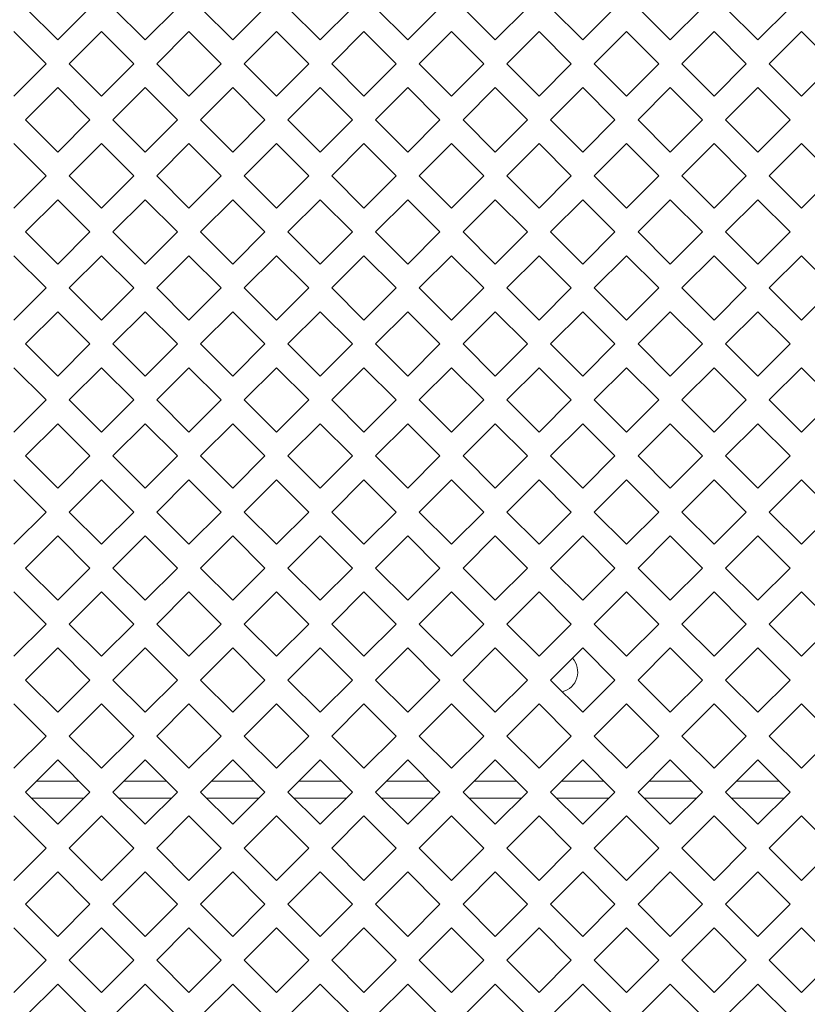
# Model space of a CAD drawing. Header units: millimetres. Extents: x 38 to 253, y 25 to 200.
# Tile 25 of 71: x 49.52 to 55.28, y 112.19 to 119.4. Entities that reach past the tile are written whole.
import ezdxf

# ---------------------------------------------------------------- set-up
doc = ezdxf.new("R2010")
doc.units = ezdxf.units.MM

msp = doc.modelspace()

# ---------------------------------------------------------------- linework, layer by layer
at = {"color": 7, "linetype": 'Continuous', "lineweight": 15}
for p, q in [((49.79424, 119.24718), (49.55854, 119.48288)), ((50.02994, 119.48288), (49.79424, 119.24718)), ((50.43424, 119.24718), (50.19854, 119.48288)), ((50.66994, 119.48288), (50.43424, 119.24718)), ((51.07424, 119.24718), (50.83854, 119.48288)), ((51.30994, 119.48288), (51.07424, 119.24718)), ((51.71424, 119.24718), (51.47854, 119.48288)), ((51.94994, 119.48288), (51.71424, 119.24718)), ((52.35424, 119.24718), (52.11854, 119.48288)), ((52.58994, 119.48288), (52.35424, 119.24718)), ((52.99424, 119.24718), (52.75854, 119.48288)), ((53.22994, 119.48288), (52.99424, 119.24718)), ((53.63424, 119.24718), (53.39854, 119.48288)), ((53.86994, 119.48288), (53.63424, 119.24718)), ((54.27424, 119.24718), (54.03854, 119.48288)), ((54.50994, 119.48288), (54.27424, 119.24718)), ((54.91424, 119.24718), (54.67854, 119.48288)), ((55.14994, 119.48288), (54.91424, 119.24718)), ((49.47424, 119.30858), (49.70994, 119.07288)), ((49.87854, 119.07288), (50.11424, 119.30858)), ((50.11424, 119.30858), (50.34994, 119.07288)), ((50.51854, 119.07288), (50.75424, 119.30858)), ((50.75424, 119.30858), (50.98994, 119.07288)), ((51.15854, 119.07288), (51.39424, 119.30858)), ((51.39424, 119.30858), (51.62994, 119.07288)), ((51.79854, 119.07288), (52.03424, 119.30858)), ((52.03424, 119.30858), (52.26994, 119.07288)), ((52.43854, 119.07288), (52.67424, 119.30858)), ((52.67424, 119.30858), (52.90994, 119.07288)), ((53.07854, 119.07288), (53.31424, 119.30858)), ((53.31424, 119.30858), (53.54994, 119.07288)), ((53.71854, 119.07288), (53.95424, 119.30858)), ((53.95424, 119.30858), (54.18994, 119.07288)), ((54.35854, 119.07288), (54.59424, 119.30858)), ((54.59424, 119.30858), (54.82994, 119.07288)), ((54.99854, 119.07288), (55.23424, 119.30858)), ((55.23424, 119.30858), (55.46994, 119.07288)), ((49.70994, 119.07288), (49.47424, 118.83718)), ((50.11424, 118.83718), (49.87854, 119.07288)), ((50.34994, 119.07288), (50.11424, 118.83718)), ((50.75424, 118.83718), (50.51854, 119.07288)), ((50.98994, 119.07288), (50.75424, 118.83718)), ((51.39424, 118.83718), (51.15854, 119.07288)), ((51.62994, 119.07288), (51.39424, 118.83718)), ((52.03424, 118.83718), (51.79854, 119.07288)), ((52.26994, 119.07288), (52.03424, 118.83718)), ((52.67424, 118.83718), (52.43854, 119.07288)), ((52.90994, 119.07288), (52.67424, 118.83718)), ((53.31424, 118.83718), (53.07854, 119.07288)), ((53.54994, 119.07288), (53.31424, 118.83718)), ((53.95424, 118.83718), (53.71854, 119.07288)), ((54.18994, 119.07288), (53.95424, 118.83718)), ((54.59424, 118.83718), (54.35854, 119.07288)), ((54.82994, 119.07288), (54.59424, 118.83718)), ((55.23424, 118.83718), (54.99854, 119.07288)), ((55.46994, 119.07288), (55.23424, 118.83718)), ((49.55854, 118.66288), (49.79424, 118.89858)), ((49.79424, 118.89858), (50.02994, 118.66288)), ((50.19854, 118.66288), (50.43424, 118.89858)), ((50.43424, 118.89858), (50.66994, 118.66288)), ((50.83854, 118.66288), (51.07424, 118.89858)), ((51.07424, 118.89858), (51.30994, 118.66288)), ((51.47854, 118.66288), (51.71424, 118.89858)), ((51.71424, 118.89858), (51.94994, 118.66288)), ((52.11854, 118.66288), (52.35424, 118.89858)), ((52.35424, 118.89858), (52.58994, 118.66288)), ((52.75854, 118.66288), (52.99424, 118.89858)), ((52.99424, 118.89858), (53.22994, 118.66288)), ((53.39854, 118.66288), (53.63424, 118.89858)), ((53.63424, 118.89858), (53.86994, 118.66288)), ((54.03854, 118.66288), (54.27424, 118.89858)), ((54.27424, 118.89858), (54.50994, 118.66288)), ((54.67854, 118.66288), (54.91424, 118.89858)), ((54.91424, 118.89858), (55.14994, 118.66288)), ((49.79424, 118.42718), (49.55854, 118.66288)), ((50.02994, 118.66288), (49.79424, 118.42718)), ((50.43424, 118.42718), (50.19854, 118.66288)), ((50.66994, 118.66288), (50.43424, 118.42718)), ((51.07424, 118.42718), (50.83854, 118.66288)), ((51.30994, 118.66288), (51.07424, 118.42718)), ((51.71424, 118.42718), (51.47854, 118.66288)), ((51.94994, 118.66288), (51.71424, 118.42718)), ((52.35424, 118.42718), (52.11854, 118.66288)), ((52.58994, 118.66288), (52.35424, 118.42718)), ((52.99424, 118.42718), (52.75854, 118.66288)), ((53.22994, 118.66288), (52.99424, 118.42718)), ((53.63424, 118.42718), (53.39854, 118.66288)), ((53.86994, 118.66288), (53.63424, 118.42718)), ((54.27424, 118.42718), (54.03854, 118.66288)), ((54.50994, 118.66288), (54.27424, 118.42718)), ((54.91424, 118.42718), (54.67854, 118.66288)), ((55.14994, 118.66288), (54.91424, 118.42718)), ((49.47424, 118.48858), (49.70994, 118.25288)), ((49.87854, 118.25288), (50.11424, 118.48858)), ((50.11424, 118.48858), (50.34994, 118.25288)), ((50.51854, 118.25288), (50.75424, 118.48858)), ((50.75424, 118.48858), (50.98994, 118.25288)), ((51.15854, 118.25288), (51.39424, 118.48858)), ((51.39424, 118.48858), (51.62994, 118.25288)), ((51.79854, 118.25288), (52.03424, 118.48858)), ((52.03424, 118.48858), (52.26994, 118.25288)), ((52.43854, 118.25288), (52.67424, 118.48858)), ((52.67424, 118.48858), (52.90994, 118.25288)), ((53.07854, 118.25288), (53.31424, 118.48858)), ((53.31424, 118.48858), (53.54994, 118.25288)), ((53.71854, 118.25288), (53.95424, 118.48858)), ((53.95424, 118.48858), (54.18994, 118.25288)), ((54.35854, 118.25288), (54.59424, 118.48858)), ((54.59424, 118.48858), (54.82994, 118.25288)), ((54.99854, 118.25288), (55.23424, 118.48858)), ((55.23424, 118.48858), (55.46994, 118.25288)), ((49.70994, 118.25288), (49.47424, 118.01718)), ((50.11424, 118.01718), (49.87854, 118.25288)), ((50.34994, 118.25288), (50.11424, 118.01718)), ((50.75424, 118.01718), (50.51854, 118.25288)), ((50.98994, 118.25288), (50.75424, 118.01718)), ((51.39424, 118.01718), (51.15854, 118.25288)), ((51.62994, 118.25288), (51.39424, 118.01718)), ((52.03424, 118.01718), (51.79854, 118.25288)), ((52.26994, 118.25288), (52.03424, 118.01718)), ((52.67424, 118.01718), (52.43854, 118.25288)), ((52.90994, 118.25288), (52.67424, 118.01718)), ((53.31424, 118.01718), (53.07854, 118.25288)), ((53.54994, 118.25288), (53.31424, 118.01718)), ((53.95424, 118.01718), (53.71854, 118.25288)), ((54.18994, 118.25288), (53.95424, 118.01718)), ((54.59424, 118.01718), (54.35854, 118.25288)), ((54.82994, 118.25288), (54.59424, 118.01718)), ((55.23424, 118.01718), (54.99854, 118.25288)), ((55.46994, 118.25288), (55.23424, 118.01718)), ((49.55854, 117.84288), (49.79424, 118.07858)), ((49.79424, 118.07858), (50.02994, 117.84288)), ((50.19854, 117.84288), (50.43424, 118.07858)), ((50.43424, 118.07858), (50.66994, 117.84288)), ((50.83854, 117.84288), (51.07424, 118.07858)), ((51.07424, 118.07858), (51.30994, 117.84288)), ((51.47854, 117.84288), (51.71424, 118.07858)), ((51.71424, 118.07858), (51.94994, 117.84288)), ((52.11854, 117.84288), (52.35424, 118.07858)), ((52.35424, 118.07858), (52.58994, 117.84288)), ((52.75854, 117.84288), (52.99424, 118.07858)), ((52.99424, 118.07858), (53.22994, 117.84288)), ((53.39854, 117.84288), (53.63424, 118.07858)), ((53.63424, 118.07858), (53.86994, 117.84288)), ((54.03854, 117.84288), (54.27424, 118.07858)), ((54.27424, 118.07858), (54.50994, 117.84288)), ((54.67854, 117.84288), (54.91424, 118.07858)), ((54.91424, 118.07858), (55.14994, 117.84288)), ((49.79424, 117.60718), (49.55854, 117.84288)), ((50.02994, 117.84288), (49.79424, 117.60718)), ((50.43424, 117.60718), (50.19854, 117.84288)), ((50.66994, 117.84288), (50.43424, 117.60718)), ((51.07424, 117.60718), (50.83854, 117.84288)), ((51.30994, 117.84288), (51.07424, 117.60718)), ((51.71424, 117.60718), (51.47854, 117.84288)), ((51.94994, 117.84288), (51.71424, 117.60718)), ((52.35424, 117.60718), (52.11854, 117.84288)), ((52.58994, 117.84288), (52.35424, 117.60718)), ((52.99424, 117.60718), (52.75854, 117.84288)), ((53.22994, 117.84288), (52.99424, 117.60718)), ((53.63424, 117.60718), (53.39854, 117.84288)), ((53.86994, 117.84288), (53.63424, 117.60718)), ((54.27424, 117.60718), (54.03854, 117.84288)), ((54.50994, 117.84288), (54.27424, 117.60718)), ((54.91424, 117.60718), (54.67854, 117.84288)), ((55.14994, 117.84288), (54.91424, 117.60718)), ((49.47424, 117.66858), (49.70994, 117.43288)), ((49.87854, 117.43288), (50.11424, 117.66858)), ((50.11424, 117.66858), (50.34994, 117.43288)), ((50.51854, 117.43288), (50.75424, 117.66858)), ((50.75424, 117.66858), (50.98994, 117.43288)), ((51.15854, 117.43288), (51.39424, 117.66858)), ((51.39424, 117.66858), (51.62994, 117.43288)), ((51.79854, 117.43288), (52.03424, 117.66858)), ((52.03424, 117.66858), (52.26994, 117.43288)), ((52.43854, 117.43288), (52.67424, 117.66858)), ((52.67424, 117.66858), (52.90994, 117.43288)), ((53.07854, 117.43288), (53.31424, 117.66858)), ((53.31424, 117.66858), (53.54994, 117.43288)), ((53.71854, 117.43288), (53.95424, 117.66858)), ((53.95424, 117.66858), (54.18994, 117.43288)), ((54.35854, 117.43288), (54.59424, 117.66858)), ((54.59424, 117.66858), (54.82994, 117.43288)), ((54.99854, 117.43288), (55.23424, 117.66858)), ((55.23424, 117.66858), (55.46994, 117.43288)), ((49.70994, 117.43288), (49.47424, 117.19718)), ((50.11424, 117.19718), (49.87854, 117.43288)), ((50.34994, 117.43288), (50.11424, 117.19718)), ((50.75424, 117.19718), (50.51854, 117.43288)), ((50.98994, 117.43288), (50.75424, 117.19718)), ((51.39424, 117.19718), (51.15854, 117.43288)), ((51.62994, 117.43288), (51.39424, 117.19718)), ((52.03424, 117.19718), (51.79854, 117.43288)), ((52.26994, 117.43288), (52.03424, 117.19718)), ((52.67424, 117.19718), (52.43854, 117.43288)), ((52.90994, 117.43288), (52.67424, 117.19718)), ((53.31424, 117.19718), (53.07854, 117.43288)), ((53.54994, 117.43288), (53.31424, 117.19718)), ((53.95424, 117.19718), (53.71854, 117.43288)), ((54.18994, 117.43288), (53.95424, 117.19718)), ((54.59424, 117.19718), (54.35854, 117.43288)), ((54.82994, 117.43288), (54.59424, 117.19718)), ((55.23424, 117.19718), (54.99854, 117.43288)), ((55.46994, 117.43288), (55.23424, 117.19718)), ((49.55854, 117.02288), (49.79424, 117.25858)), ((49.79424, 117.25858), (50.02994, 117.02288)), ((50.19854, 117.02288), (50.43424, 117.25858)), ((50.43424, 117.25858), (50.66994, 117.02288)), ((50.83854, 117.02288), (51.07424, 117.25858)), ((51.07424, 117.25858), (51.30994, 117.02288)), ((51.47854, 117.02288), (51.71424, 117.25858)), ((51.71424, 117.25858), (51.94994, 117.02288)), ((52.11854, 117.02288), (52.35424, 117.25858)), ((52.35424, 117.25858), (52.58994, 117.02288)), ((52.75854, 117.02288), (52.99424, 117.25858)), ((52.99424, 117.25858), (53.22994, 117.02288)), ((53.39854, 117.02288), (53.63424, 117.25858)), ((53.63424, 117.25858), (53.86994, 117.02288)), ((54.03854, 117.02288), (54.27424, 117.25858)), ((54.27424, 117.25858), (54.50994, 117.02288)), ((54.67854, 117.02288), (54.91424, 117.25858)), ((54.91424, 117.25858), (55.14994, 117.02288)), ((49.79424, 116.78718), (49.55854, 117.02288)), ((50.02994, 117.02288), (49.79424, 116.78718)), ((50.43424, 116.78718), (50.19854, 117.02288)), ((50.66994, 117.02288), (50.43424, 116.78718)), ((51.07424, 116.78718), (50.83854, 117.02288)), ((51.30994, 117.02288), (51.07424, 116.78718)), ((51.71424, 116.78718), (51.47854, 117.02288)), ((51.94994, 117.02288), (51.71424, 116.78718)), ((52.35424, 116.78718), (52.11854, 117.02288)), ((52.58994, 117.02288), (52.35424, 116.78718)), ((52.99424, 116.78718), (52.75854, 117.02288)), ((53.22994, 117.02288), (52.99424, 116.78718)), ((53.63424, 116.78718), (53.39854, 117.02288)), ((53.86994, 117.02288), (53.63424, 116.78718)), ((54.27424, 116.78718), (54.03854, 117.02288)), ((54.50994, 117.02288), (54.27424, 116.78718)), ((54.91424, 116.78718), (54.67854, 117.02288)), ((55.14994, 117.02288), (54.91424, 116.78718)), ((49.47424, 116.84858), (49.70994, 116.61288)), ((49.87854, 116.61288), (50.11424, 116.84858)), ((50.11424, 116.84858), (50.34994, 116.61288)), ((50.51854, 116.61288), (50.75424, 116.84858)), ((50.75424, 116.84858), (50.98994, 116.61288)), ((51.15854, 116.61288), (51.39424, 116.84858)), ((51.39424, 116.84858), (51.62994, 116.61288)), ((51.79854, 116.61288), (52.03424, 116.84858)), ((52.03424, 116.84858), (52.26994, 116.61288)), ((52.43854, 116.61288), (52.67424, 116.84858)), ((52.67424, 116.84858), (52.90994, 116.61288)), ((53.07854, 116.61288), (53.31424, 116.84858)), ((53.31424, 116.84858), (53.54994, 116.61288)), ((53.71854, 116.61288), (53.95424, 116.84858)), ((53.95424, 116.84858), (54.18994, 116.61288)), ((54.35854, 116.61288), (54.59424, 116.84858)), ((54.59424, 116.84858), (54.82994, 116.61288)), ((54.99854, 116.61288), (55.23424, 116.84858)), ((55.23424, 116.84858), (55.46994, 116.61288)), ((49.70994, 116.61288), (49.47424, 116.37718)), ((50.11424, 116.37718), (49.87854, 116.61288)), ((50.34994, 116.61288), (50.11424, 116.37718)), ((50.75424, 116.37718), (50.51854, 116.61288)), ((50.98994, 116.61288), (50.75424, 116.37718)), ((51.39424, 116.37718), (51.15854, 116.61288)), ((51.62994, 116.61288), (51.39424, 116.37718)), ((52.03424, 116.37718), (51.79854, 116.61288)), ((52.26994, 116.61288), (52.03424, 116.37718)), ((52.67424, 116.37718), (52.43854, 116.61288)), ((52.90994, 116.61288), (52.67424, 116.37718)), ((53.31424, 116.37718), (53.07854, 116.61288)), ((53.54994, 116.61288), (53.31424, 116.37718)), ((53.95424, 116.37718), (53.71854, 116.61288)), ((54.18994, 116.61288), (53.95424, 116.37718)), ((54.59424, 116.37718), (54.35854, 116.61288)), ((54.82994, 116.61288), (54.59424, 116.37718)), ((55.23424, 116.37718), (54.99854, 116.61288)), ((55.46994, 116.61288), (55.23424, 116.37718)), ((49.55854, 116.20288), (49.79424, 116.43858)), ((49.79424, 116.43858), (50.02994, 116.20288)), ((50.19854, 116.20288), (50.43424, 116.43858)), ((50.43424, 116.43858), (50.66994, 116.20288)), ((50.83854, 116.20288), (51.07424, 116.43858)), ((51.07424, 116.43858), (51.30994, 116.20288)), ((51.47854, 116.20288), (51.71424, 116.43858)), ((51.71424, 116.43858), (51.94994, 116.20288)), ((52.11854, 116.20288), (52.35424, 116.43858)), ((52.35424, 116.43858), (52.58994, 116.20288)), ((52.75854, 116.20288), (52.99424, 116.43858)), ((52.99424, 116.43858), (53.22994, 116.20288)), ((53.39854, 116.20288), (53.63424, 116.43858)), ((53.63424, 116.43858), (53.86994, 116.20288)), ((54.03854, 116.20288), (54.27424, 116.43858)), ((54.27424, 116.43858), (54.50994, 116.20288)), ((54.67854, 116.20288), (54.91424, 116.43858)), ((54.91424, 116.43858), (55.14994, 116.20288)), ((49.79424, 115.96718), (49.55854, 116.20288)), ((50.02994, 116.20288), (49.79424, 115.96718)), ((50.43424, 115.96718), (50.19854, 116.20288)), ((50.66994, 116.20288), (50.43424, 115.96718)), ((51.07424, 115.96718), (50.83854, 116.20288)), ((51.30994, 116.20288), (51.07424, 115.96718)), ((51.71424, 115.96718), (51.47854, 116.20288)), ((51.94994, 116.20288), (51.71424, 115.96718)), ((52.35424, 115.96718), (52.11854, 116.20288)), ((52.58994, 116.20288), (52.35424, 115.96718)), ((52.99424, 115.96718), (52.75854, 116.20288)), ((53.22994, 116.20288), (52.99424, 115.96718)), ((53.63424, 115.96718), (53.39854, 116.20288)), ((53.86994, 116.20288), (53.63424, 115.96718)), ((54.27424, 115.96718), (54.03854, 116.20288)), ((54.50994, 116.20288), (54.27424, 115.96718)), ((54.91424, 115.96718), (54.67854, 116.20288)), ((55.14994, 116.20288), (54.91424, 115.96718)), ((49.47424, 116.02858), (49.70994, 115.79288)), ((49.87854, 115.79288), (50.11424, 116.02858)), ((50.11424, 116.02858), (50.34994, 115.79288)), ((50.51854, 115.79288), (50.75424, 116.02858)), ((50.75424, 116.02858), (50.98994, 115.79288)), ((51.15854, 115.79288), (51.39424, 116.02858)), ((51.39424, 116.02858), (51.62994, 115.79288)), ((51.79854, 115.79288), (52.03424, 116.02858)), ((52.03424, 116.02858), (52.26994, 115.79288)), ((52.43854, 115.79288), (52.67424, 116.02858)), ((52.67424, 116.02858), (52.90994, 115.79288)), ((53.07854, 115.79288), (53.31424, 116.02858)), ((53.31424, 116.02858), (53.54994, 115.79288)), ((53.71854, 115.79288), (53.95424, 116.02858)), ((53.95424, 116.02858), (54.18994, 115.79288)), ((54.35854, 115.79288), (54.59424, 116.02858)), ((54.59424, 116.02858), (54.82994, 115.79288)), ((54.99854, 115.79288), (55.23424, 116.02858)), ((55.23424, 116.02858), (55.46994, 115.79288)), ((49.70994, 115.79288), (49.47424, 115.55718)), ((50.11424, 115.55718), (49.87854, 115.79288)), ((50.34994, 115.79288), (50.11424, 115.55718)), ((50.75424, 115.55718), (50.51854, 115.79288)), ((50.98994, 115.79288), (50.75424, 115.55718)), ((51.39424, 115.55718), (51.15854, 115.79288)), ((51.62994, 115.79288), (51.39424, 115.55718)), ((52.03424, 115.55718), (51.79854, 115.79288)), ((52.26994, 115.79288), (52.03424, 115.55718)), ((52.67424, 115.55718), (52.43854, 115.79288)), ((52.90994, 115.79288), (52.67424, 115.55718)), ((53.31424, 115.55718), (53.07854, 115.79288)), ((53.54994, 115.79288), (53.31424, 115.55718)), ((53.95424, 115.55718), (53.71854, 115.79288)), ((54.18994, 115.79288), (53.95424, 115.55718)), ((54.59424, 115.55718), (54.35854, 115.79288)), ((54.82994, 115.79288), (54.59424, 115.55718)), ((55.23424, 115.55718), (54.99854, 115.79288)), ((55.46994, 115.79288), (55.23424, 115.55718)), ((49.55854, 115.38288), (49.79424, 115.61858)), ((49.79424, 115.61858), (50.02994, 115.38288)), ((50.19854, 115.38288), (50.43424, 115.61858)), ((50.43424, 115.61858), (50.66994, 115.38288)), ((50.83854, 115.38288), (51.07424, 115.61858)), ((51.07424, 115.61858), (51.30994, 115.38288)), ((51.47854, 115.38288), (51.71424, 115.61858)), ((51.71424, 115.61858), (51.94994, 115.38288)), ((52.11854, 115.38288), (52.35424, 115.61858)), ((52.35424, 115.61858), (52.58994, 115.38288)), ((52.75854, 115.38288), (52.99424, 115.61858)), ((52.99424, 115.61858), (53.22994, 115.38288)), ((53.39854, 115.38288), (53.63424, 115.61858)), ((53.63424, 115.61858), (53.86994, 115.38288)), ((54.03854, 115.38288), (54.27424, 115.61858)), ((54.27424, 115.61858), (54.50994, 115.38288)), ((54.67854, 115.38288), (54.91424, 115.61858)), ((54.91424, 115.61858), (55.14994, 115.38288)), ((49.79424, 115.14718), (49.55854, 115.38288)), ((50.02994, 115.38288), (49.79424, 115.14718)), ((50.43424, 115.14718), (50.19854, 115.38288)), ((50.66994, 115.38288), (50.43424, 115.14718)), ((51.07424, 115.14718), (50.83854, 115.38288)), ((51.30994, 115.38288), (51.07424, 115.14718)), ((51.71424, 115.14718), (51.47854, 115.38288)), ((51.94994, 115.38288), (51.71424, 115.14718)), ((52.35424, 115.14718), (52.11854, 115.38288)), ((52.58994, 115.38288), (52.35424, 115.14718)), ((52.99424, 115.14718), (52.75854, 115.38288)), ((53.22994, 115.38288), (52.99424, 115.14718)), ((53.63424, 115.14718), (53.39854, 115.38288)), ((53.86994, 115.38288), (53.63424, 115.14718)), ((54.27424, 115.14718), (54.03854, 115.38288)), ((54.50994, 115.38288), (54.27424, 115.14718)), ((54.91424, 115.14718), (54.67854, 115.38288)), ((55.14994, 115.38288), (54.91424, 115.14718)), ((49.47424, 115.20858), (49.70994, 114.97288)), ((49.87854, 114.97288), (50.11424, 115.20858)), ((50.11424, 115.20858), (50.34994, 114.97288)), ((50.51854, 114.97288), (50.75424, 115.20858)), ((50.75424, 115.20858), (50.98994, 114.97288)), ((51.15854, 114.97288), (51.39424, 115.20858)), ((51.39424, 115.20858), (51.62994, 114.97288)), ((51.79854, 114.97288), (52.03424, 115.20858)), ((52.03424, 115.20858), (52.26994, 114.97288)), ((52.43854, 114.97288), (52.67424, 115.20858)), ((52.67424, 115.20858), (52.90994, 114.97288)), ((53.07854, 114.97288), (53.31424, 115.20858)), ((53.31424, 115.20858), (53.54994, 114.97288)), ((53.71854, 114.97288), (53.95424, 115.20858)), ((53.95424, 115.20858), (54.18994, 114.97288)), ((54.35854, 114.97288), (54.59424, 115.20858)), ((54.59424, 115.20858), (54.82994, 114.97288)), ((54.99854, 114.97288), (55.23424, 115.20858)), ((55.23424, 115.20858), (55.46994, 114.97288)), ((49.70994, 114.97288), (49.47424, 114.73718)), ((50.11424, 114.73718), (49.87854, 114.97288)), ((50.34994, 114.97288), (50.11424, 114.73718)), ((50.75424, 114.73718), (50.51854, 114.97288)), ((50.98994, 114.97288), (50.75424, 114.73718)), ((51.39424, 114.73718), (51.15854, 114.97288)), ((51.62994, 114.97288), (51.39424, 114.73718)), ((52.03424, 114.73718), (51.79854, 114.97288)), ((52.26994, 114.97288), (52.03424, 114.73718)), ((52.67424, 114.73718), (52.43854, 114.97288)), ((52.90994, 114.97288), (52.67424, 114.73718)), ((53.31424, 114.73718), (53.07854, 114.97288)), ((53.54994, 114.97288), (53.31424, 114.73718)), ((53.95424, 114.73718), (53.71854, 114.97288)), ((54.18994, 114.97288), (53.95424, 114.73718)), ((54.59424, 114.73718), (54.35854, 114.97288)), ((54.82994, 114.97288), (54.59424, 114.73718)), ((55.23424, 114.73718), (54.99854, 114.97288)), ((55.46994, 114.97288), (55.23424, 114.73718)), ((49.55854, 114.56288), (49.79424, 114.79858)), ((49.79424, 114.79858), (50.02994, 114.56288)), ((50.19854, 114.56288), (50.43424, 114.79858)), ((50.43424, 114.79858), (50.66994, 114.56288)), ((50.83854, 114.56288), (51.07424, 114.79858)), ((51.07424, 114.79858), (51.30994, 114.56288)), ((51.47854, 114.56288), (51.71424, 114.79858)), ((51.71424, 114.79858), (51.94994, 114.56288)), ((52.11854, 114.56288), (52.35424, 114.79858)), ((52.35424, 114.79858), (52.58994, 114.56288)), ((52.75854, 114.56288), (52.99424, 114.79858)), ((52.99424, 114.79858), (53.22994, 114.56288)), ((53.39854, 114.56288), (53.63424, 114.79858)), ((53.63424, 114.79858), (53.86994, 114.56288)), ((54.03854, 114.56288), (54.27424, 114.79858)), ((54.27424, 114.79858), (54.50994, 114.56288)), ((54.67854, 114.56288), (54.91424, 114.79858)), ((54.91424, 114.79858), (55.14994, 114.56288)), ((49.79424, 114.32718), (49.55854, 114.56288)), ((50.02994, 114.56288), (49.79424, 114.32718)), ((50.43424, 114.32718), (50.19854, 114.56288)), ((50.66994, 114.56288), (50.43424, 114.32718)), ((51.07424, 114.32718), (50.83854, 114.56288)), ((51.30994, 114.56288), (51.07424, 114.32718)), ((51.71424, 114.32718), (51.47854, 114.56288)), ((51.94994, 114.56288), (51.71424, 114.32718)), ((52.35424, 114.32718), (52.11854, 114.56288)), ((52.58994, 114.56288), (52.35424, 114.32718)), ((52.99424, 114.32718), (52.75854, 114.56288)), ((53.22994, 114.56288), (52.99424, 114.32718)), ((53.63424, 114.32718), (53.39854, 114.56288)), ((53.86994, 114.56288), (53.63424, 114.32718)), ((54.27424, 114.32718), (54.03854, 114.56288)), ((54.50994, 114.56288), (54.27424, 114.32718)), ((54.91424, 114.32718), (54.67854, 114.56288)), ((55.14994, 114.56288), (54.91424, 114.32718)), ((49.47424, 114.38858), (49.70994, 114.15288)), ((49.87854, 114.15288), (50.11424, 114.38858)), ((50.11424, 114.38858), (50.34994, 114.15288)), ((50.51854, 114.15288), (50.75424, 114.38858)), ((50.75424, 114.38858), (50.98994, 114.15288)), ((51.15854, 114.15288), (51.39424, 114.38858)), ((51.39424, 114.38858), (51.62994, 114.15288)), ((51.79854, 114.15288), (52.03424, 114.38858)), ((52.03424, 114.38858), (52.26994, 114.15288)), ((52.43854, 114.15288), (52.67424, 114.38858)), ((52.67424, 114.38858), (52.90994, 114.15288)), ((53.07854, 114.15288), (53.31424, 114.38858)), ((53.31424, 114.38858), (53.54994, 114.15288)), ((53.71854, 114.15288), (53.95424, 114.38858)), ((53.95424, 114.38858), (54.18994, 114.15288)), ((54.35854, 114.15288), (54.59424, 114.38858)), ((54.59424, 114.38858), (54.82994, 114.15288)), ((54.99854, 114.15288), (55.23424, 114.38858)), ((55.23424, 114.38858), (55.46994, 114.15288)), ((49.70994, 114.15288), (49.47424, 113.91718)), ((50.11424, 113.91718), (49.87854, 114.15288)), ((50.34994, 114.15288), (50.11424, 113.91718)), ((50.75424, 113.91718), (50.51854, 114.15288)), ((50.98994, 114.15288), (50.75424, 113.91718)), ((51.39424, 113.91718), (51.15854, 114.15288)), ((51.62994, 114.15288), (51.39424, 113.91718)), ((52.03424, 113.91718), (51.79854, 114.15288)), ((52.26994, 114.15288), (52.03424, 113.91718)), ((52.67424, 113.91718), (52.43854, 114.15288)), ((52.90994, 114.15288), (52.67424, 113.91718)), ((53.31424, 113.91718), (53.07854, 114.15288)), ((53.54994, 114.15288), (53.31424, 113.91718)), ((53.95424, 113.91718), (53.71854, 114.15288)), ((54.18994, 114.15288), (53.95424, 113.91718)), ((54.59424, 113.91718), (54.35854, 114.15288)), ((54.82994, 114.15288), (54.59424, 113.91718)), ((55.23424, 113.91718), (54.99854, 114.15288)), ((55.46994, 114.15288), (55.23424, 113.91718)), ((49.55854, 113.74288), (49.79424, 113.97858)), ((49.79424, 113.97858), (50.02994, 113.74288)), ((50.19854, 113.74288), (50.43424, 113.97858)), ((50.43424, 113.97858), (50.66994, 113.74288)), ((50.83854, 113.74288), (51.07424, 113.97858)), ((51.07424, 113.97858), (51.30994, 113.74288)), ((51.47854, 113.74288), (51.71424, 113.97858)), ((51.71424, 113.97858), (51.94994, 113.74288)), ((52.11854, 113.74288), (52.35424, 113.97858)), ((52.35424, 113.97858), (52.58994, 113.74288)), ((52.75854, 113.74288), (52.99424, 113.97858)), ((52.99424, 113.97858), (53.22994, 113.74288)), ((53.39854, 113.74288), (53.63424, 113.97858)), ((53.63424, 113.97858), (53.86994, 113.74288)), ((54.03854, 113.74288), (54.27424, 113.97858)), ((54.27424, 113.97858), (54.50994, 113.74288)), ((54.67854, 113.74288), (54.91424, 113.97858)), ((54.91424, 113.97858), (55.14994, 113.74288)), ((49.79424, 113.50718), (49.55854, 113.74288)), ((50.02994, 113.74288), (49.79424, 113.50718)), ((50.43424, 113.50718), (50.19854, 113.74288)), ((50.66994, 113.74288), (50.43424, 113.50718)), ((51.07424, 113.50718), (50.83854, 113.74288)), ((51.30994, 113.74288), (51.07424, 113.50718)), ((51.71424, 113.50718), (51.47854, 113.74288)), ((51.94994, 113.74288), (51.71424, 113.50718)), ((52.35424, 113.50718), (52.11854, 113.74288)), ((52.58994, 113.74288), (52.35424, 113.50718)), ((52.99424, 113.50718), (52.75854, 113.74288)), ((53.22994, 113.74288), (52.99424, 113.50718)), ((53.63424, 113.50718), (53.39854, 113.74288)), ((53.86994, 113.74288), (53.63424, 113.50718)), ((54.27424, 113.50718), (54.03854, 113.74288)), ((54.50994, 113.74288), (54.27424, 113.50718)), ((54.91424, 113.50718), (54.67854, 113.74288)), ((55.14994, 113.74288), (54.91424, 113.50718)), ((49.47424, 113.56858), (49.70994, 113.33288)), ((49.87854, 113.33288), (50.11424, 113.56858)), ((50.11424, 113.56858), (50.34994, 113.33288)), ((50.51854, 113.33288), (50.75424, 113.56858)), ((50.75424, 113.56858), (50.98994, 113.33288)), ((51.15854, 113.33288), (51.39424, 113.56858)), ((51.39424, 113.56858), (51.62994, 113.33288)), ((51.79854, 113.33288), (52.03424, 113.56858)), ((52.03424, 113.56858), (52.26994, 113.33288)), ((52.43854, 113.33288), (52.67424, 113.56858)), ((52.67424, 113.56858), (52.90994, 113.33288)), ((53.07854, 113.33288), (53.31424, 113.56858)), ((53.31424, 113.56858), (53.54994, 113.33288)), ((53.71854, 113.33288), (53.95424, 113.56858)), ((53.95424, 113.56858), (54.18994, 113.33288)), ((54.35854, 113.33288), (54.59424, 113.56858)), ((54.59424, 113.56858), (54.82994, 113.33288)), ((54.99854, 113.33288), (55.23424, 113.56858)), ((55.23424, 113.56858), (55.46994, 113.33288)), ((49.70994, 113.33288), (49.47424, 113.09718)), ((50.11424, 113.09718), (49.87854, 113.33288)), ((50.34994, 113.33288), (50.11424, 113.09718)), ((50.75424, 113.09718), (50.51854, 113.33288)), ((50.98994, 113.33288), (50.75424, 113.09718)), ((51.39424, 113.09718), (51.15854, 113.33288)), ((51.62994, 113.33288), (51.39424, 113.09718)), ((52.03424, 113.09718), (51.79854, 113.33288)), ((52.26994, 113.33288), (52.03424, 113.09718)), ((52.67424, 113.09718), (52.43854, 113.33288)), ((52.90994, 113.33288), (52.67424, 113.09718)), ((53.31424, 113.09718), (53.07854, 113.33288)), ((53.54994, 113.33288), (53.31424, 113.09718)), ((53.95424, 113.09718), (53.71854, 113.33288)), ((54.18994, 113.33288), (53.95424, 113.09718)), ((54.59424, 113.09718), (54.35854, 113.33288)), ((54.82994, 113.33288), (54.59424, 113.09718)), ((55.23424, 113.09718), (54.99854, 113.33288)), ((55.46994, 113.33288), (55.23424, 113.09718)), ((49.55854, 112.92288), (49.79424, 113.15858)), ((49.79424, 113.15858), (50.02994, 112.92288)), ((50.19854, 112.92288), (50.43424, 113.15858)), ((50.43424, 113.15858), (50.66994, 112.92288)), ((50.83854, 112.92288), (51.07424, 113.15858)), ((51.07424, 113.15858), (51.30994, 112.92288)), ((51.47854, 112.92288), (51.71424, 113.15858)), ((51.71424, 113.15858), (51.94994, 112.92288)), ((52.11854, 112.92288), (52.35424, 113.15858)), ((52.35424, 113.15858), (52.58994, 112.92288)), ((52.75854, 112.92288), (52.99424, 113.15858)), ((52.99424, 113.15858), (53.22994, 112.92288)), ((53.39854, 112.92288), (53.63424, 113.15858)), ((53.63424, 113.15858), (53.86994, 112.92288)), ((54.03854, 112.92288), (54.27424, 113.15858)), ((54.27424, 113.15858), (54.50994, 112.92288)), ((54.67854, 112.92288), (54.91424, 113.15858)), ((54.91424, 113.15858), (55.14994, 112.92288)), ((49.79424, 112.68718), (49.55854, 112.92288)), ((50.02994, 112.92288), (49.79424, 112.68718)), ((50.43424, 112.68718), (50.19854, 112.92288)), ((50.66994, 112.92288), (50.43424, 112.68718)), ((51.07424, 112.68718), (50.83854, 112.92288)), ((51.30994, 112.92288), (51.07424, 112.68718)), ((51.71424, 112.68718), (51.47854, 112.92288)), ((51.94994, 112.92288), (51.71424, 112.68718)), ((52.35424, 112.68718), (52.11854, 112.92288)), ((52.58994, 112.92288), (52.35424, 112.68718)), ((52.99424, 112.68718), (52.75854, 112.92288)), ((53.22994, 112.92288), (52.99424, 112.68718)), ((53.63424, 112.68718), (53.39854, 112.92288)), ((53.86994, 112.92288), (53.63424, 112.68718)), ((54.27424, 112.68718), (54.03854, 112.92288)), ((54.50994, 112.92288), (54.27424, 112.68718)), ((54.91424, 112.68718), (54.67854, 112.92288)), ((55.14994, 112.92288), (54.91424, 112.68718)), ((49.47424, 112.74858), (49.70994, 112.51288)), ((49.87854, 112.51288), (50.11424, 112.74858)), ((50.11424, 112.74858), (50.34994, 112.51288)), ((50.51854, 112.51288), (50.75424, 112.74858)), ((50.75424, 112.74858), (50.98994, 112.51288)), ((51.15854, 112.51288), (51.39424, 112.74858)), ((51.39424, 112.74858), (51.62994, 112.51288)), ((51.79854, 112.51288), (52.03424, 112.74858)), ((52.03424, 112.74858), (52.26994, 112.51288)), ((52.43854, 112.51288), (52.67424, 112.74858)), ((52.67424, 112.74858), (52.90994, 112.51288)), ((53.07854, 112.51288), (53.31424, 112.74858)), ((53.31424, 112.74858), (53.54994, 112.51288)), ((53.71854, 112.51288), (53.95424, 112.74858)), ((53.95424, 112.74858), (54.18994, 112.51288)), ((54.35854, 112.51288), (54.59424, 112.74858)), ((54.59424, 112.74858), (54.82994, 112.51288)), ((54.99854, 112.51288), (55.23424, 112.74858)), ((55.23424, 112.74858), (55.46994, 112.51288)), ((49.70994, 112.51288), (49.47424, 112.27718)), ((50.11424, 112.27718), (49.87854, 112.51288)), ((50.34994, 112.51288), (50.11424, 112.27718)), ((50.75424, 112.27718), (50.51854, 112.51288)), ((50.98994, 112.51288), (50.75424, 112.27718)), ((51.39424, 112.27718), (51.15854, 112.51288)), ((51.62994, 112.51288), (51.39424, 112.27718)), ((52.03424, 112.27718), (51.79854, 112.51288)), ((52.26994, 112.51288), (52.03424, 112.27718)), ((52.67424, 112.27718), (52.43854, 112.51288)), ((52.90994, 112.51288), (52.67424, 112.27718)), ((53.31424, 112.27718), (53.07854, 112.51288)), ((53.54994, 112.51288), (53.31424, 112.27718)), ((53.95424, 112.27718), (53.71854, 112.51288)), ((54.18994, 112.51288), (53.95424, 112.27718)), ((54.59424, 112.27718), (54.35854, 112.51288)), ((54.82994, 112.51288), (54.59424, 112.27718)), ((55.23424, 112.27718), (54.99854, 112.51288)), ((55.46994, 112.51288), (55.23424, 112.27718)), ((49.55854, 112.10288), (49.79424, 112.33858)), ((49.79424, 112.33858), (50.02994, 112.10288)), ((50.19854, 112.10288), (50.43424, 112.33858)), ((50.43424, 112.33858), (50.66994, 112.10288)), ((50.83854, 112.10288), (51.07424, 112.33858)), ((51.07424, 112.33858), (51.30994, 112.10288)), ((51.47854, 112.10288), (51.71424, 112.33858)), ((51.71424, 112.33858), (51.94994, 112.10288)), ((52.11854, 112.10288), (52.35424, 112.33858)), ((52.35424, 112.33858), (52.58994, 112.10288)), ((52.75854, 112.10288), (52.99424, 112.33858)), ((52.99424, 112.33858), (53.22994, 112.10288)), ((53.39854, 112.10288), (53.63424, 112.33858)), ((53.63424, 112.33858), (53.86994, 112.10288)), ((54.03854, 112.10288), (54.27424, 112.33858)), ((54.27424, 112.33858), (54.50994, 112.10288)), ((54.67854, 112.10288), (54.91424, 112.33858)), ((54.91424, 112.33858), (55.14994, 112.10288))]:
    msp.add_line(p, q, dxfattribs=at)
at = {"color": 8, "linetype": 'Continuous', "lineweight": 15}
for p, q in [((49.63857, 113.82291), (49.94991, 113.82291)), ((50.27857, 113.82291), (50.58992, 113.82291)), ((50.91857, 113.82291), (51.22991, 113.82291)), ((51.55857, 113.82291), (51.86991, 113.82291)), ((52.19857, 113.82291), (52.50991, 113.82291)), ((52.83857, 113.82291), (53.14991, 113.82291)), ((53.47857, 113.82291), (53.78991, 113.82291)), ((54.11857, 113.82291), (54.42991, 113.82291)), ((54.75857, 113.82291), (55.06991, 113.82291)), ((49.6038, 113.69762), (49.98468, 113.69762)), ((50.2438, 113.69762), (50.62468, 113.69762)), ((50.8838, 113.69762), (51.26468, 113.69762)), ((51.5238, 113.69762), (51.90468, 113.69762)), ((52.1638, 113.69762), (52.54468, 113.69762)), ((52.8038, 113.69762), (53.18468, 113.69762)), ((53.4438, 113.69762), (53.82468, 113.69762)), ((54.0838, 113.69762), (54.46468, 113.69762)), ((54.7238, 113.69762), (55.10468, 113.69762))]:
    msp.add_line(p, q, dxfattribs=at)
at = {"color": 7, "linetype": 'Continuous', "lineweight": 15}
msp.add_arc((53.44757, 114.62268), 0.15, 284.13425, 42.092927, dxfattribs=at)

doc.saveas('drawing.dxf')
